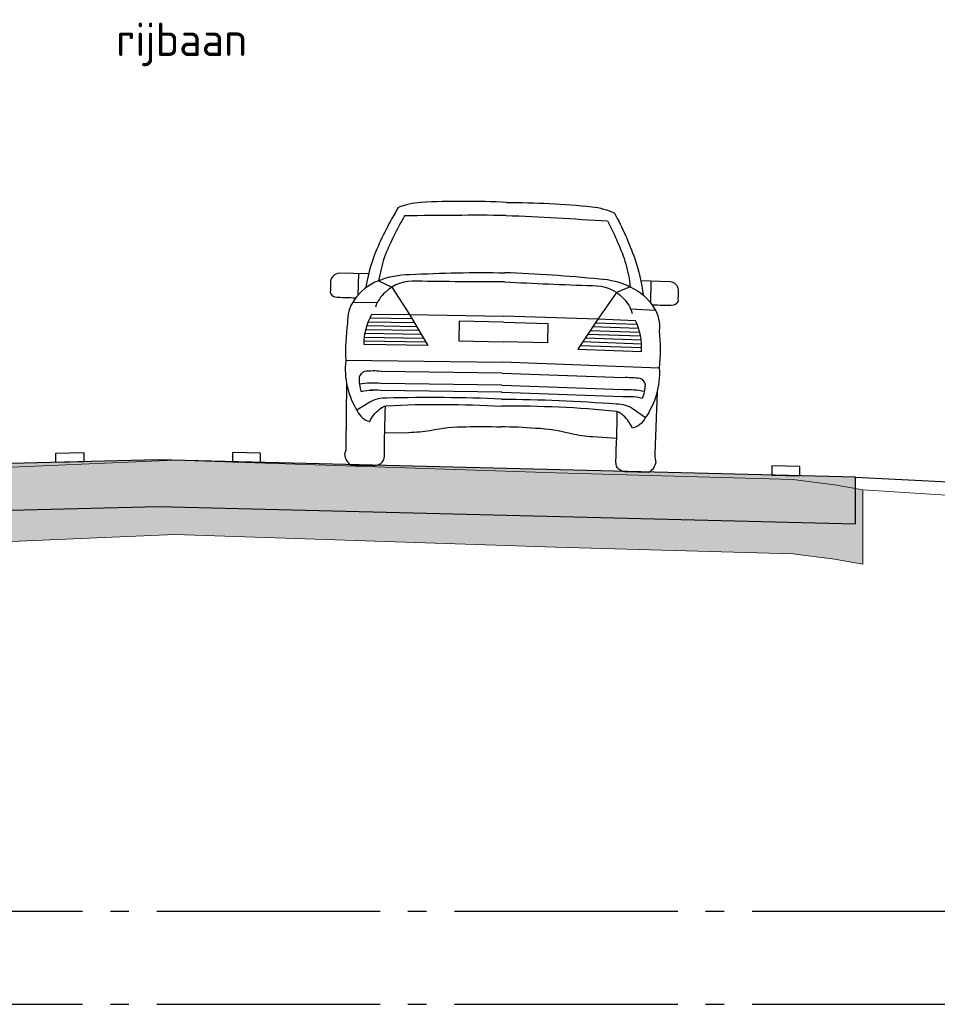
# Model space of a CAD drawing. Header units: metres. Extents: x 180716 to 180809, y 418548 to 418668.
# Tile 76 of 148: x 180732.47 to 180737.4, y 418612.7 to 418617.99. Entities that reach past the tile are written whole.
import ezdxf

# ---------------------------------------------------------------- set-up
doc = ezdxf.new("R2010")
doc.units = ezdxf.units.M
doc.linetypes.add('AL-NAP_LIJN', pattern=[15.25, 12, -1.5, 0.25, -1.5])
doc.layers.get('0').update_dxf_attribs({"color": 30, "lineweight": 0})
for name, color, linetype, lineweight in [('B-WE-OG-DTM-V', 253, 'Continuous', 0), ('B-WE-VH-M', 253, 'Continuous', 0), ('B-WE-VH-VERHARDING_ASFALT-GD', 253, 'Continuous', 0), ('N-WE-GW-BERM-GD', 90, 'Continuous', 30), ('N-WE-VH-VERHARDING_ASFALT-GD', 210, 'Continuous', 30), ('N-WE-VW-MARKERING-GD', 7, 'Continuous', 30), ('N-WE-WH-WATERPEIL_WINTERPEIL-GD', 150, 'AL-NAP_LIJN', 25), ('N-WE-WH-WATERPEIL_ZOMERPEIL-GD', 150, 'AL-NAP_LIJN', 25), ('X-XX-AL-AANKLEDING-SD', 6, 'Continuous', 25)]:
    doc.layers.add(name, color=color, linetype=linetype, lineweight=lineweight)
doc.layers.add('B-WE-VH-VERHARDING_ASFALT-AD', color=253, linetype='Continuous', lineweight=0, transparency=0.5)
doc.layers.add('N-WE-VH-VERHARDING_ASFALT-AD', color=212, linetype='Continuous', lineweight=18, transparency=0.3)
doc.styles.add('NLCS-ISO-M100-T18', font='NLCS-ISO.ttf', dxfattribs={"height": 0.18})

# ---------------------------------------------------------------- blocks, each defined once
blk = doc.blocks.new('SAL-AANKLEDING_AUTO2_ACHTERAANZICHT-D')
for points in [[(4.440892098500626e-16, 1.430253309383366, 0.02613860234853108), (-0.4616485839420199, 1.419021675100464, 0.07661489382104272), (-0.5813669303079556, 1.388175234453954, 0.03666797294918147), (-0.6969704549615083, 1.145604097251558, 0.04913597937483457), (-0.7464483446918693, 0.9515987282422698, 2.196377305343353)], [(4.440892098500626e-16, 1.430253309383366, -0.02613860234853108), (0.4616485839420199, 1.419021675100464, -0.07661489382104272), (0.5813669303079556, 1.388175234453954, -0.03666797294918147), (0.6969704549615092, 1.145604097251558, -0.04913597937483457), (0.7464483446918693, 0.9515987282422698, -2.196377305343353)], [(-5.589400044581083e-06, 1.360676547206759, 0.005851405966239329), (-0.545667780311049, 1.344526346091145, 0.04085810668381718), (-0.6501764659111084, 1.115670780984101, 0.0349975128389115), (-0.6766741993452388, 0.9930433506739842, -0.1007371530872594), (-0.5105591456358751, 1.030315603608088, -0.01752609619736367), (-3.034991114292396e-05, 1.052458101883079, 0.2892893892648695)], [(5.589400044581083e-06, 1.360676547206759, -0.005851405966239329), (0.5456677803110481, 1.344526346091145, -0.04085810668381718), (0.6501764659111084, 1.115670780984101, -0.0349975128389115), (0.6766741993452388, 0.9930433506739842, 0.1007371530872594), (0.5105591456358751, 1.030315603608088, 0.01752609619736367), (3.034991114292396e-05, 1.052458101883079, -0.2892893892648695)], [(-0.7315395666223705, 1.029056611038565), (-0.8907814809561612, 1.027783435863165, 0.3476511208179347), (-0.9348137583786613, 0.9831402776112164, -0.01669251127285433), (-0.9350017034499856, 0.9225175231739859, 0.2222222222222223), (-0.9113959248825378, 0.9002189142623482, 0.01535152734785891), (-0.7971221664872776, 0.898170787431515, -1.76727317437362)], [(0.7315395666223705, 1.029056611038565), (0.8907814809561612, 1.027783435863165, -0.3476511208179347), (0.9348137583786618, 0.9831402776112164, 0.01669251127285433), (0.9350017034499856, 0.9225175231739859, -0.2222222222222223), (0.9113959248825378, 0.9002189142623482, -0.01535152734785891), (0.7971221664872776, 0.898170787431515, 1.76727317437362)], [(-0.6766741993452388, 0.9930433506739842, 0.1536036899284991), (-0.8063094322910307, 0.884707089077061, 0.1756729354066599), (-0.8378713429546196, 0.7606592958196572, 0.04629192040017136), (-0.8430091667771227, 0.5601565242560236, 0.1693775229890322), (-0.7740873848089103, 0.2909360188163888, 0.2362105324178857), (-0.7061289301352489, 0.2348061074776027, -0.1175878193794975), (-0.656320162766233, 0.3006703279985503, -0.1523203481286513), (-0.6186474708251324, 0.3221615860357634, -0.02787636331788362), (-8.798739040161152e-05, 0.3349876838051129, 3.882497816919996)], [(-3.429406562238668e-05, 1.00336133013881, -0.004258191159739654), (-0.4731833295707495, 0.9950094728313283, 0.2228598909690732), (-0.6398109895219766, 0.9309233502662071, 0.1396139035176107), (-0.6898579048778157, 0.8510146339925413, 2.585177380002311)], [(3.429406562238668e-05, 1.00336133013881, 0.004258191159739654), (0.4731833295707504, 0.9950094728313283, -0.2228598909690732), (0.6398109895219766, 0.9309233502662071, -0.1396139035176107), (0.6898579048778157, 0.8510146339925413, -2.585177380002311)], [(0.6766741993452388, 0.9930433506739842, -0.1536036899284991), (0.8063094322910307, 0.884707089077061, -0.1756729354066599), (0.8378713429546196, 0.7606592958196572, -0.04629192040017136), (0.8430091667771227, 0.5601565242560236, -0.1693775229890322), (0.7740873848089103, 0.2909360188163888, -0.2362105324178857), (0.7061289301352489, 0.2348061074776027, 0.1175878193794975), (0.656320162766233, 0.3006703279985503, 0.1523203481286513), (0.6186474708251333, 0.3221615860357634, 0.02787636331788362), (8.798739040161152e-05, 0.3349876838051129, -3.882497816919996)], [(-0.5056978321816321, 0.8147836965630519), (-0.4034306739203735, 0.6517955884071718), (-0.7453448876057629, 0.6484400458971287, -0.1358112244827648), (-0.7085329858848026, 0.812198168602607), (-0.5056978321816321, 0.8147836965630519)], [(0.5056978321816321, 0.8147836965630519), (0.4034306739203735, 0.6517955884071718), (0.7453448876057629, 0.6484400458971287, 0.1358112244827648), (0.7085329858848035, 0.812198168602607), (0.5056978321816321, 0.8147836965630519)], [(-0.7406856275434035, 0.5036530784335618, 0.2365543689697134), (-0.7690086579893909, 0.4711179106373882, 0.08143002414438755), (-0.7558164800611, 0.3948134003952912, -0.07099198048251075), (-0.6954821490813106, 0.4041644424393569, -0.006008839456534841)], [(-7.807566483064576e-05, 0.5125213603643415), (-0.6516970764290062, 0.5061791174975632, 0.0475829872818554), (-0.7406856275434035, 0.5036530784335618, 0.7309953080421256)], [(7.807566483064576e-05, 0.5125213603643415), (0.6516970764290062, 0.5061791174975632, -0.0475829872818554), (0.7406856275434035, 0.5036530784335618, -0.7309953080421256)], [(0.7406856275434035, 0.5036530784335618, -0.2365543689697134), (0.7690086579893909, 0.4711179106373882, -0.08143002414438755), (0.7558164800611, 0.3948134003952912, 0.07099198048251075), (0.6954821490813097, 0.4041644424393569, 0.006008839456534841)], [(-0.8348454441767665, 0.4344694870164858), (-0.8302482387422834, 0.1000278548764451, -0.2484929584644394)], [(-7.807566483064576e-05, 0.4475381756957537), (-0.6516970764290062, 0.4411959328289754, 0.06139574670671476), (-0.7662126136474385, 0.4347853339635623, 0.7309953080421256)], [(7.807566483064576e-05, 0.4475381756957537), (0.6516970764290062, 0.4411959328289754, -0.06139574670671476), (0.7662126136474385, 0.4347853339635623, -0.7309953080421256)], [(0.8348454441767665, 0.4344694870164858), (0.8302482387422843, 0.1000278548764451, 0.2484929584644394)], [(-8.490331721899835e-05, 0.3733781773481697, 0.01620402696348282), (-0.6172591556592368, 0.3630381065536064, 0.1466534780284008), (-0.7078130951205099, 0.3387648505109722), (-0.7760644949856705, 0.2939410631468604)], [(-7.807566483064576e-05, 0.4096313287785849), (-0.6516970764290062, 0.4032890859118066, 0.02966404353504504), (-0.7072716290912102, 0.4037006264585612, 0.7309953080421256)], [(8.21126252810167e-05, 0.4081166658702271, 3.568422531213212e-05), (-0.001031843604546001, 0.4080818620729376, 2.482915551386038)], [(-8.21126252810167e-05, 0.4081166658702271, -3.568422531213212e-05), (0.001031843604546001, 0.4080818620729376, -2.482915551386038)], [(7.807566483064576e-05, 0.4096313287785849), (0.6516970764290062, 0.4032890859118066, -0.02966404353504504), (0.7072716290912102, 0.4037006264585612, -0.7309953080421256)], [(8.490331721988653e-05, 0.3733781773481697, -0.01620402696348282), (0.617259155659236, 0.3630381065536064, -0.1466534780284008), (0.7078130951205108, 0.3387648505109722), (0.7760644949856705, 0.2939410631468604)], [(-0.7995630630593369, -0.002029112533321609), (-0.6834906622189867, 0, 0.4732745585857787), (-0.6224076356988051, 0.0508713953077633, -0.007714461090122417), (-0.622987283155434, 0.3210680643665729, -0.6325902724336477)], [(0.7995630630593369, -0.002029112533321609), (0.6834906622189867, 0, -0.4732745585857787), (0.6224076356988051, 0.0508713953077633, 0.007714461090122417), (0.622987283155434, 0.3210680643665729, 0.6325902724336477)], [(-0.6237161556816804, 0.177099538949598), (-0.4947011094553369, 0.1821235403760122, 0.03752420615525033), (-0.3795930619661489, 0.1956105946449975, -0.05794033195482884), (-0.1869567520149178, 0.2202384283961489, -0.01919793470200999), (-9.693201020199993e-05, 0.2236451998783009, -1.799571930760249)], [(0.6237161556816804, 0.177099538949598), (0.4947011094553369, 0.1821235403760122, -0.03752420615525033), (0.3795930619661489, 0.1956105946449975, 0.05794033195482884), (0.1869567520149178, 0.2202384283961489, 0.01919793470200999), (9.693201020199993e-05, 0.2236451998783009, 1.799571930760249)], [(-0.8302482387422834, 0.1000278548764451, -0.06773080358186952), (-0.8349896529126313, 0.06383793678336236, 0.08953268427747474), (-0.836885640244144, 0.05696027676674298, 0.4116406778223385)], [(-0.836885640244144, 0.05696027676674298, 0.2471577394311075), (-0.7995630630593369, -0.002029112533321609, 0.4179660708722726)], [(0.836885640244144, 0.05696027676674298, -0.2471577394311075), (0.7995630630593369, -0.002029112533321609, -0.4179660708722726)], [(0.8302482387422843, 0.1000278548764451, 0.06773080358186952), (0.8349896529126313, 0.06383793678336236, -0.08953268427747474), (0.836885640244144, 0.05696027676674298, -0.4116406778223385)]]:
    blk.add_lwpolyline(points, format="xyb")
for points in [[(-0.7867506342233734, 1.028615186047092), (-0.7868711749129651, 0.911445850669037)], [(0.7867506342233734, 1.028615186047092), (0.786871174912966, 0.911445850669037)], [(-0.6766741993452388, 0.9930433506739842), (-0.6041270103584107, 0.960675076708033), (-0.5056978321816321, 0.8147836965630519), (-4.915868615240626e-05, 0.8183267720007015)], [(0.6766741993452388, 0.9930433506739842), (0.6041270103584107, 0.960675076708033), (0.5056978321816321, 0.8147836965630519), (4.915868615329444e-05, 0.8183267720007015)], [(-0.6807379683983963, 0.8754053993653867), (-0.814881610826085, 0.8708350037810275)], [(0.6807379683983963, 0.8754053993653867), (0.814881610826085, 0.8708350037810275)], [(-0.7184605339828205, 0.7919165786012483), (-0.4926484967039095, 0.7939863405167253)], [(0.7184605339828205, 0.7919165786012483), (0.4926484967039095, 0.7939863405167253)], [(-0.7336061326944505, 0.7502760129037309), (-0.4667570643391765, 0.7527219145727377)], [(-0.7268669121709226, 0.7710886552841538), (-0.4797027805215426, 0.7733541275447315)], [(-5.172680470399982e-05, 0.7863588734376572), (-0.2381625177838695, 0.7860315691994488), (-0.23835472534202, 0.6807432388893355)], [(5.172680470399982e-05, 0.7863588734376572), (0.2381625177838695, 0.7860315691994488), (0.23835472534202, 0.6807432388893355)], [(0.7336061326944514, 0.7502760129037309), (0.4667570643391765, 0.7527219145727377)], [(0.7268669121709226, 0.7710886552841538), (0.4797027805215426, 0.7733541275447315)], [(-0.7447948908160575, 0.6879208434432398), (-0.4279199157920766, 0.6908252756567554)], [(-0.742502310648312, 0.7086927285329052), (-0.4408656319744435, 0.7114574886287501)], [(-0.7387910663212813, 0.7294776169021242), (-0.4538113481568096, 0.7320897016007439)], [(0.7447948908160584, 0.6879208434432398), (0.4279199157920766, 0.6908252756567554)], [(0.742502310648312, 0.7086927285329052), (0.4408656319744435, 0.7114574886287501)], [(0.7387910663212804, 0.7294776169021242), (0.4538113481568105, 0.7320897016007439)], [(-0.7457023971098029, 0.6671616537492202), (-0.4149741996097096, 0.6701930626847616)], [(-0.23835472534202, 0.6807432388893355), (-6.021289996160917e-05, 0.680724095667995)], [(6.217739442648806e-05, 0.6562701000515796), (-0.0003451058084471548, 0.6562746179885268)], [(-6.217739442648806e-05, 0.6562701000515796), (0.0003451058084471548, 0.6562746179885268)], [(0.23835472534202, 0.6807432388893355), (6.021289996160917e-05, 0.680724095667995)], [(0.7457023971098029, 0.6671616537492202), (0.4149741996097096, 0.6701930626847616)], [(-0.8430595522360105, 0.5609125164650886), (-6.890018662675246e-05, 0.5725848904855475)], [(0.8430595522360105, 0.5609125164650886), (6.890018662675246e-05, 0.5725848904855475)]]:
    blk.add_lwpolyline(points)

msp = doc.modelspace()

# ---------------------------------------------------------------- hatches: boundary and pattern name
at = {"layer": 'B-WE-VH-VERHARDING_ASFALT-AD'}
h = msp.add_hatch(color=256, dxfattribs=at)
h.dxf.hatch_style = 1
h.paths.add_polyline_path([(180729.6938332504, 418615.0121009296), (180729.6938332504, 418615.4121009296), (180729.9752989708, 418615.4613739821), (180730.1377982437, 418615.4917617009), (180730.3263307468, 418615.499454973), (180733.3025786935, 418615.6278017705), (180735.3483495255, 418615.5597323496), (180736.6252716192, 418615.5239224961), (180736.8478615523, 418615.4950437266), (180737.0014476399, 418615.4672389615), (180737.0014476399, 418615.0672389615), (180736.8478615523, 418615.0950437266), (180736.6252716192, 418615.1239224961), (180735.3483495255, 418615.1597323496), (180733.3025786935, 418615.2278017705), (180730.3263307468, 418615.099454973), (180730.1377982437, 418615.0917617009), (180729.9752989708, 418615.0613739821)])
at = {"layer": 'N-WE-VH-VERHARDING_ASFALT-AD'}
h = msp.add_hatch(color=256, dxfattribs=at)
h.dxf.hatch_style = 1
h.paths.add_polyline_path([(180736.9623903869, 418615.5351422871), (180733.2123944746, 418615.6288921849), (180729.4623944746, 418615.5351020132), (180729.4623944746, 418615.2850238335), (180733.2123958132, 418615.3788140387), (180736.9623903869, 418615.2850641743)])

# ---------------------------------------------------------------- linework, layer by layer
at = {"layer": 'B-WE-OG-DTM-V', "flags": 128}
msp.add_lwpolyline([(180725.9099913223, 418615.1705883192), (180729.6938332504, 418615.4121009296), (180729.9752989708, 418615.4613739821), (180730.1377982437, 418615.4917617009), (180730.3263307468, 418615.499454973), (180733.3025786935, 418615.6278017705), (180735.3483495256, 418615.5597323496), (180736.6252716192, 418615.5239224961), (180736.8478615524, 418615.4950437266), (180737.00144764, 418615.4672389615), (180739.8041253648, 418615.2888263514)], dxfattribs=at)
at = {"layer": 'B-WE-VH-VERHARDING_ASFALT-GD', "flags": 128}
msp.add_lwpolyline([(180729.6938332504, 418615.0121009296), (180729.6938332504, 418615.4121009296), (180729.9752989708, 418615.4613739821), (180730.1377982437, 418615.4917617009), (180730.3263307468, 418615.499454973), (180733.3025786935, 418615.6278017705), (180735.3483495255, 418615.5597323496), (180736.6252716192, 418615.5239224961), (180736.8478615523, 418615.4950437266), (180737.0014476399, 418615.4672389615), (180737.0014476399, 418615.0672389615), (180736.8478615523, 418615.0950437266), (180736.6252716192, 418615.1239224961), (180735.3483495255, 418615.1597323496), (180733.3025786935, 418615.2278017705), (180730.3263307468, 418615.099454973), (180730.1377982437, 418615.0917617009), (180729.9752989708, 418615.0613739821)], close=True, dxfattribs=at)
at = {"layer": 'N-WE-GW-BERM-GD', "flags": 128}
msp.add_lwpolyline([(180736.9623903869, 418615.5351422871), (180739.3110258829, 418615.4177105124)], dxfattribs=at)
at = {"layer": 'N-WE-VH-VERHARDING_ASFALT-GD', "flags": 128}
msp.add_lwpolyline([(180736.9623903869, 418615.5351422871), (180733.2123944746, 418615.6288921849), (180729.4623944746, 418615.5351020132), (180729.4623944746, 418615.2850238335), (180733.2123958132, 418615.3788140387), (180736.9623903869, 418615.2850641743)], close=True, dxfattribs=at)
at = {"layer": 'N-WE-VW-MARKERING-GD', "flags": 128}
for points in [[(180732.6623823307, 418615.6651579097), (180732.8123823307, 418615.6689079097), (180732.8123823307, 418615.6188922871), (180732.6623823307, 418615.6151422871)], [(180733.7623903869, 418615.6651579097), (180733.6123903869, 418615.6689079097), (180733.6123903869, 418615.6188922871), (180733.7623903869, 418615.6151422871)], [(180736.6623903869, 418615.5926579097), (180736.5123903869, 418615.5964079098), (180736.5123903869, 418615.5463922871), (180736.6623903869, 418615.5426422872)]]:
    msp.add_lwpolyline(points, close=True, dxfattribs=at)
at = {"layer": 'N-WE-WH-WATERPEIL_WINTERPEIL-GD', "ltscale": 0.1, "flags": 128}
msp.add_lwpolyline([(180717.2055524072, 418612.7024538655), (180750.1310258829, 418612.7024538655)], dxfattribs=at)
at = {"layer": 'N-WE-WH-WATERPEIL_ZOMERPEIL-GD', "ltscale": 0.1, "flags": 128}
msp.add_lwpolyline([(180717.2055524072, 418613.2024538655), (180750.1310258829, 418613.2024538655)], dxfattribs=at)

# ---------------------------------------------------------------- block references
at = {"layer": 'X-XX-AL-AANKLEDING-SD', "rotation": 358.5734064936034}
msp.add_blockref('SAL-AANKLEDING_AUTO2_ACHTERAANZICHT-D', (180735.0495687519, 418615.5821470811), dxfattribs=at)

# ---------------------------------------------------------------- texts
at = {"layer": 'B-WE-VH-M', "insert": (180732.9864159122, 418617.9789130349), "char_height": 0.18, "attachment_point": 1, "style": 'NLCS-ISO-M100-T18'}
msp.add_mtext_dynamic_manual_height_columns('rijbaan', width=1.402386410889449, gutter_width=12.5, heights=[0], dxfattribs=at)

doc.saveas('drawing.dxf')
